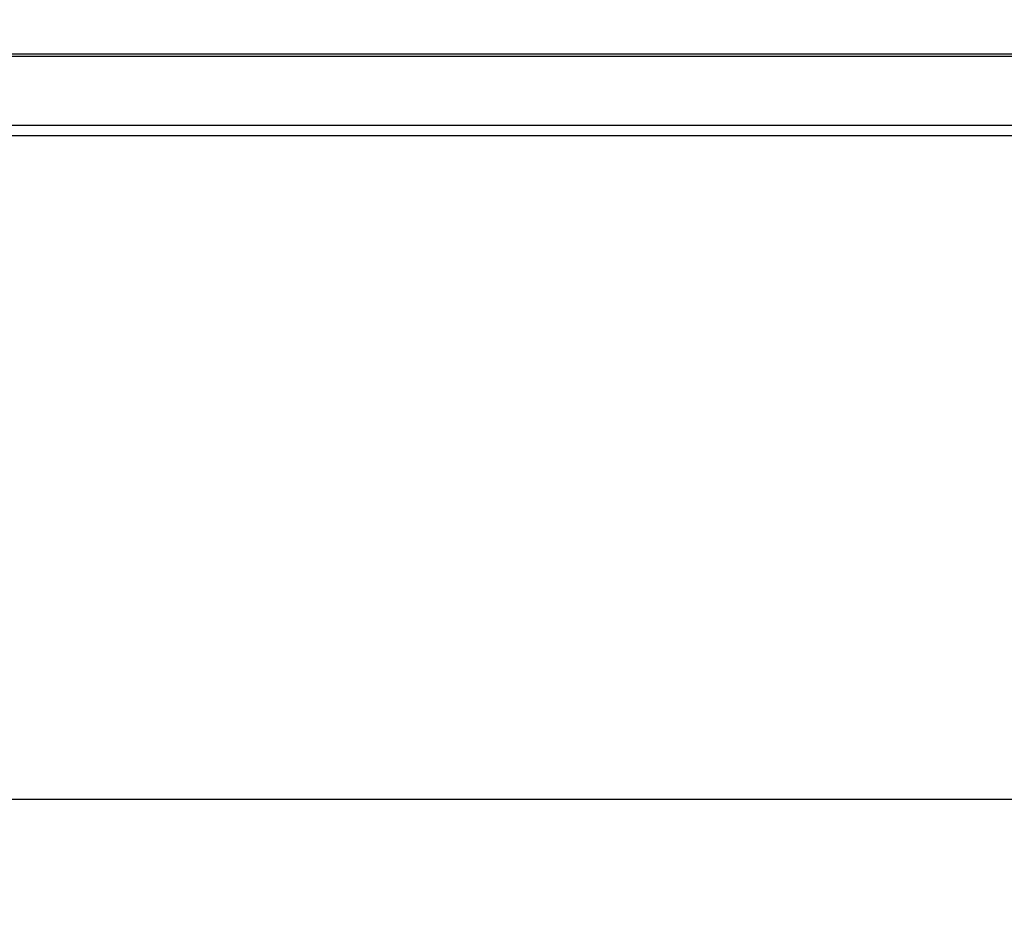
# Model space of a CAD drawing. Header units: millimetres. Extents: x 42 to 554, y 166 to 335.
# Tile 20 of 256: x 397 to 416, y 173 to 190. Entities that reach past the tile are written whole.
import ezdxf

# ---------------------------------------------------------------- set-up
doc = ezdxf.new("R2010")
doc.units = ezdxf.units.MM
doc.header["$LTSCALE"] = 30.734
doc.header["$PDMODE"] = 3
doc.header["$PDSIZE"] = 0.3125
doc.layers.get('0').update_dxf_attribs({"linetype": 'CONTINUOUS'})
doc.layers.get('Defpoints').update_dxf_attribs({"linetype": 'CONTINUOUS'})
doc.layers.add('Dim', color=6, linetype='CONTINUOUS', lineweight=13)
doc.styles.get("Standard").update_dxf_attribs({"font": 'txt', "width": 0.8})
doc.dimstyles.new('ISO-25_WS', dxfattribs={"dimscale": 1.8, "dimtxt": 2.5, "dimasz": 1.5, "dimexe": 1.25, "dimexo": 0.625, "dimtad": 1, "dimdsep": 46, "dimtxsty": 'Standard', "dimcen": 2.5, "dimadec": 0, "dimazin": 0, "dimtfac": 1, "dimtmove": 0, "dimatfit": 3, "dimfxl": 1, "dimtolj": 1, "dimtzin": 0, "dimarcsym": 0})

# ---------------------------------------------------------------- blocks, each defined once
blk = doc.blocks.new('*D37')
at = {"layer": 'Defpoints', "color": 0}
for p in [(389.419, 190.364), (466.419, 190.364), (466.419, 175.373)]:
    blk.add_point(p, dxfattribs=at)
at = {"layer": 'Dim', "color": 0, "lineweight": -2}
for p, q in [((389.419, 189.239), (389.419, 173.123)), ((466.419, 189.239), (466.419, 173.123)), ((392.119, 175.373), (463.719, 175.373))]:
    blk.add_line(p, q, dxfattribs=at)
at = {"layer": 'Dim', "color": 0}
for points in [[(392.119, 175.823), (392.119, 174.923), (389.419, 175.373)], [(463.719, 174.923), (463.719, 175.823), (466.419, 175.373)]]:
    blk.add_solid(points, dxfattribs=at)
at = {"layer": 'Dim', "color": 0, "insert": (427.919, 178.748), "char_height": 4.5, "attachment_point": 5}
blk.add_mtext('\\A1;77', dxfattribs=at)

msp = doc.modelspace()

# ---------------------------------------------------------------- linework, layer by layer
at = {"linetype": 'Continuous'}
for p, q in [((354.244, 189.706), (516.244, 189.714)), ((380.404, 189.664), (517.244, 189.664)), ((517.184, 188.329), (380.404, 188.329)), ((517.384, 188.129), (380.404, 188.129))]:
    msp.add_line(p, q, dxfattribs=at)

# ---------------------------------------------------------------- dimensions: what is measured, and where the dimension line sits
at = {"layer": 'Dim'}
dim = msp.add_linear_dim(base=(466.419, 175.373), p1=(389.419, 190.364), p2=(466.419, 190.364), dimstyle='ISO-25_WS', dxfattribs=at)
dim.commit()
dim.dimension.update_dxf_attribs({"geometry": '*D37', "text_midpoint": (427.919, 178.748)})

doc.saveas('drawing.dxf')
